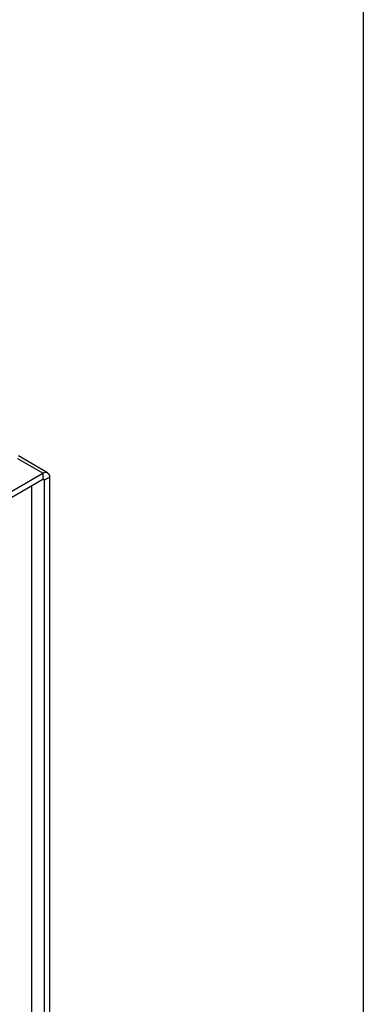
# Model space of a CAD drawing. Header units: inches. Extents: x 3 to 150, y 3 to 116.
# Tile 62 of 64: x 145.61 to 150.5, y 83.56 to 97.56. Entities that reach past the tile are written whole.
import ezdxf

# ---------------------------------------------------------------- set-up
doc = ezdxf.new("R2010")
doc.units = ezdxf.units.IN
doc.header["$LTSCALE"] = 14
doc.header["$MEASUREMENT"] = 0
doc.layers.add('TEXT', color=140, linetype='Continuous', lineweight=25)

msp = doc.modelspace()

# ---------------------------------------------------------------- linework, layer by layer
for p, q in [((145.942, 91.11), (145.585, 91.316)), ((146.01, 91.117), (145.595, 91.356)), ((133.935, 84.179), (145.942, 91.11)), ((133.935, 84.093), (145.942, 91.025)), ((145.942, 91.11), (145.942, 91.025)), ((145.963, 91.012), (145.942, 91.025)), ((145.963, 91.012), (146.037, 91.055)), ((145.963, 91.012), (145.963, 75.718)), ((146.037, 91.055), (146.037, 75.761)), ((145.787, 76.331), (145.787, 90.935))]:
    msp.add_line(p, q)
for points, knots in [([(145.942, 91.11), (145.955, 91.117), (145.967, 91.122), (145.99, 91.124), (146.001, 91.122), (146.018, 91.112), (146.025, 91.104), (146.035, 91.083), (146.037, 91.07), (146.037, 91.055)], [0, 0, 0, 0, 0.25, 0.25, 0.5, 0.5, 0.75, 0.75, 1, 1, 1, 1]), ([(145.942, 91.025), (145.943, 91.025), (145.944, 91.026), (145.946, 91.027), (145.948, 91.027), (145.951, 91.028), (145.954, 91.028), (145.957, 91.026), (145.96, 91.024), (145.962, 91.021), (145.963, 91.017), (145.963, 91.014), (145.963, 91.012)], [0, 0, 0, 0, 0.0627727, 0.1249944, 0.1872746, 0.2502217, 0.3749506, 0.5001462, 0.6248751, 0.7500708, 0.8749189, 1, 1, 1, 1])]:
    msp.add_open_spline(points, degree=3, knots=knots)
at = {"layer": 'TEXT'}
msp.add_line((150.5, 115.5), (150.5, 3.5), dxfattribs=at)

doc.saveas('drawing.dxf')
